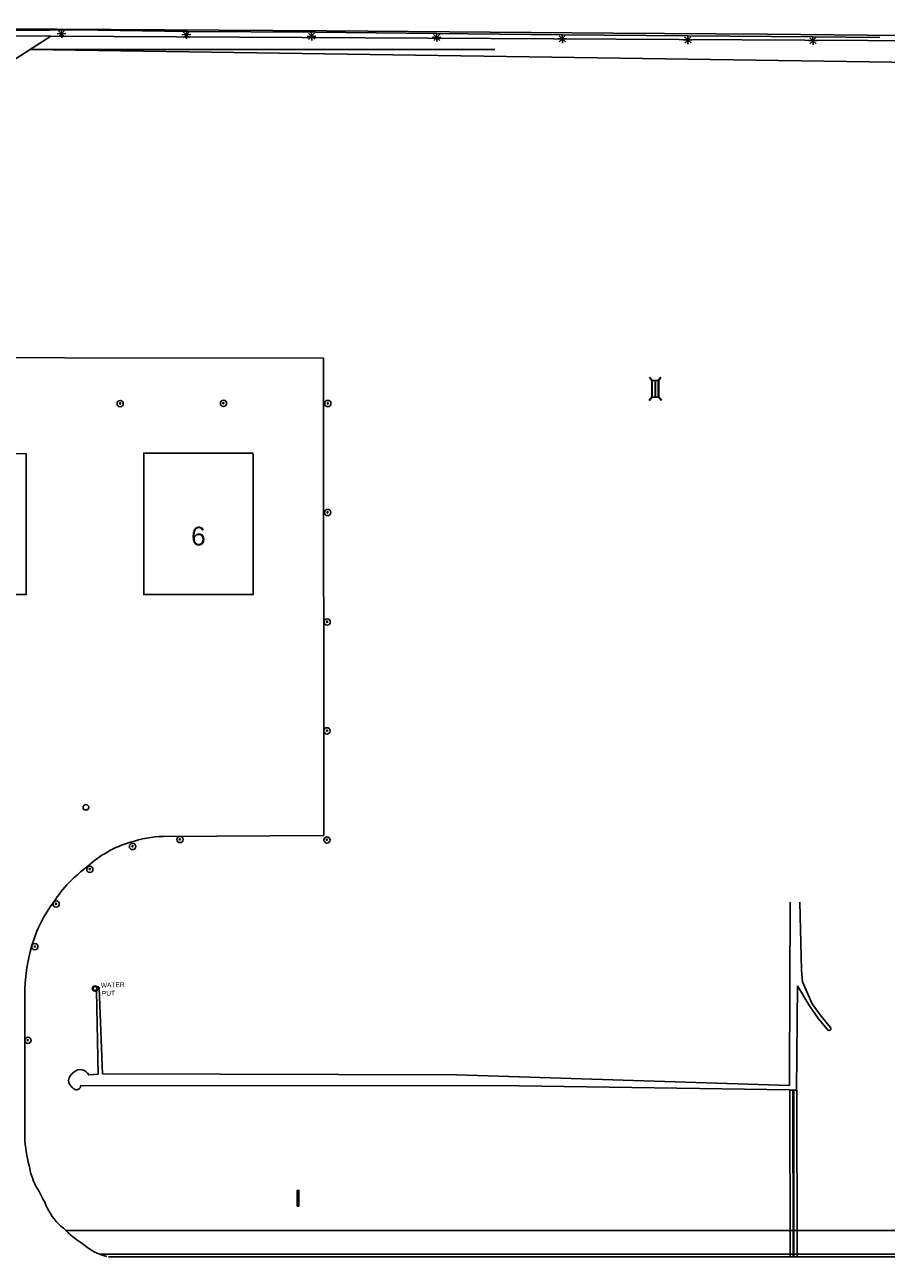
# Model space of a CAD drawing. Header units: metres. Extents: x 711 to 831, y 126 to 250.
# Tile 12 of 39: x 749 to 755, y 205 to 213. Entities that reach past the tile are written whole.
import ezdxf

# ---------------------------------------------------------------- set-up
doc = ezdxf.new("R2010")
doc.units = ezdxf.units.M
doc.layers.get('0').update_dxf_attribs({"color": 253, "linetype": 'CONTINUOUS'})
for name, color, linetype in [('FOUT', 253, 'CONTINUOUS'), ('x-Exist-Demolish$0$10-WEG', 253, 'CONTINUOUS'), ('x-Exist-Demolish$0$17-ITEMS', 253, 'CONTINUOUS'), ('x-Exist-Demolish$0$2', 253, 'CONTINUOUS'), ('x-Exist-Demolish$0$20-KAVEL', 253, 'CONTINUOUS'), ('x-Exist-Demolish$0$217', 253, 'CONTINUOUS'), ('x-Exist-Demolish$0$721', 253, 'CONTINUOUS'), ('x-Exist-Demolish$0$722', 253, 'CONTINUOUS'), ('x-Exist-Demolish$0$724', 253, 'CONTINUOUS'), ('x-Exist-Demolish$0$725', 253, 'CONTINUOUS'), ('x-Exist-Demolish$0$737', 253, 'CONTINUOUS'), ('x-Exist-Demolish$0$749', 253, 'CONTINUOUS'), ('x-Exist-Demolish$0$759', 253, 'CONTINUOUS'), ('x-Exist-Demolish$0$776', 253, 'CONTINUOUS'), ('x-Exist-Demolish$0$796', 253, 'CONTINUOUS'), ('x-Exist-Demolish$0$NEO', 253, 'CONTINUOUS'), ('x-Exist-Demolish$0$RASTER', 253, 'x-Exist-Demolish$0$NIEUW$0$FENCE')]:
    doc.layers.add(name, color=color, linetype=linetype)
doc.styles.add('x-Exist-Demolish$0$NIEUW$0$STANDARD', font='arial.ttf')
doc.styles.add('x-Exist-Demolish$0$Standard', font='arial.ttf')
doc.linetypes.add('x-Exist-Demolish$0$NIEUW$0$FENCE', pattern='A,12.5,-2.5,["X",x-Exist-Demolish$0$NIEUW$0$STANDARD,S=1.8,R=0,X=0,Y=-0.9],-3.75', length=18.75)

msp = doc.modelspace()

# ---------------------------------------------------------------- linework, layer by layer
msp.add_lwpolyline([(750.9262, 204.9846), (750.9262, 205.0866), (750.9364, 205.0866), (750.9364, 204.9846), (750.9262, 204.9846)])
at = {"layer": 'FOUT'}
msp.add_line((755.8983, 212.4212), (749.1861, 212.5196), dxfattribs=at)
at = {"layer": 'x-Exist-Demolish$0$10-WEG'}
for points in [[(749.0075, 212.6544), (751.1187, 212.642)], [(751.1187, 212.642), (752.981, 212.6271)], [(752.981, 212.6271), (753.9902, 212.6206), (755.0714, 212.6096)]]:
    msp.add_lwpolyline(points, dxfattribs=at)
at = {"layer": 'x-Exist-Demolish$0$17-ITEMS'}
msp.add_circle((749.5492, 207.5821), 0.0186, dxfattribs=at)
at = {"layer": 'x-Exist-Demolish$0$2'}
for points, invisible_edges in [([(818.9406, 126.0717), (745.7354, 224.7199), (745.7144, 224.5981), (745.7065, 224.5215)], 9), ([(818.9406, 126.0717), (745.7065, 224.5215), (745.7029, 224.4367), (745.7071, 224.3665)], 9), ([(818.9406, 126.0717), (745.7071, 224.3665), (745.71, 224.2716), (745.6982, 224.1845)], 9), ([(818.9406, 126.0717), (745.6982, 224.1845), (745.6789, 224.1405), (745.654, 224.0778)], 9), ([(818.9406, 126.0717), (745.654, 224.0778), (745.6417, 224.0071), (745.6305, 223.8333)], 9), ([(818.9406, 126.0717), (745.6305, 223.8333), (745.6229, 223.7442), (745.6089, 223.6632)], 9), ([(818.9406, 126.0717), (745.6089, 223.6632), (745.6038, 223.6259), (745.6071, 223.5867)], 9), ([(818.9406, 126.0717), (745.5823, 223.5178), (745.5727, 223.4976), (745.5779, 223.4626)], 9), ([(818.9406, 126.0717), (745.6071, 223.5867), (745.598, 223.5472), (745.5823, 223.5178)], 9), ([(818.9406, 126.0717), (745.5779, 223.4626), (745.5709, 223.4232), (745.5581, 223.3691)], 9), ([(818.9406, 126.0717), (745.5581, 223.3691), (745.5305, 223.1905), (745.4962, 222.9643)], 9), ([(818.9406, 126.0717), (745.4962, 222.9643), (745.4798, 222.7242), (745.4544, 222.4052)], 9), ([(818.9406, 126.0717), (745.4544, 222.4052), (745.4322, 222.1195), (745.4213, 221.9335)], 9), ([(818.9406, 126.0717), (740.7537, 213.8783), (740.6035, 213.7606), (740.3713, 213.5794)], 9), ([(818.9406, 126.0717), (740.3713, 213.5794), (740.1665, 213.4366), (739.8765, 213.2757)], 9), ([(818.9406, 126.0717), (739.8765, 213.2757), (739.7556, 213.1971), (739.2435, 212.7437)], 9), ([(818.9406, 126.0717), (739.2435, 212.7437), (738.787, 212.3911), (737.9999, 211.7832)], 11), ([(818.9406, 126.0717), (737.9999, 211.7832), (737.8018, 211.6384), (737.3412, 211.3469)], 9), ([(818.9406, 126.0717), (737.3412, 211.3469), (736.8597, 211.0391), (736.1636, 210.5508)], 9), ([(818.9406, 126.0717), (736.1636, 210.5508), (734.8105, 209.5678), (734.1485, 209.0828)], 9), ([(818.9406, 126.0717), (734.1485, 209.0828), (733.4724, 208.5863), (732.7807, 208.1003)], 9), ([(818.9406, 126.0717), (732.7807, 208.1003), (732.0381, 207.3804), (731.5357, 206.8935)], 9), ([(818.9406, 126.0717), (731.5357, 206.8935), (731.1957, 206.5659), (731.0221, 206.3873)], 9), ([(818.9406, 126.0717), (731.0221, 206.3873), (730.2538, 205.595), (729.9038, 205.234)], 9), ([(818.9406, 126.0717), (729.9038, 205.234), (729.6272, 204.9598), (729.2522, 204.5742)], 9)]:
    msp.add_3dface(points, dxfattribs=dict(at, invisible_edges=invisible_edges))
at = {"layer": 'x-Exist-Demolish$0$20-KAVEL'}
for points in [[(749.3211, 212.6063), (746.2279, 210.6203)], [(747.2839, 212.6156), (749.3211, 212.6063)], [(749.3211, 212.6063), (755.051, 212.5754)]]:
    msp.add_lwpolyline(points, dxfattribs=at)
at = {"layer": 'x-Exist-Demolish$0$217'}
for points in [[(749.3614, 212.622), (749.4182, 212.6237)], [(749.3907, 212.6229), (749.3699, 212.6424)], [(749.3907, 212.6229), (749.3712, 212.6021)], [(749.3916, 212.5953), (749.3899, 212.6504)], [(749.4103, 212.6436), (749.3908, 212.6229)], [(749.4115, 212.6033), (749.3908, 212.6229)], [(750.2044, 212.616), (750.1836, 212.6356)], [(750.2052, 212.5885), (750.2035, 212.6435)], [(750.2239, 212.6368), (750.2044, 212.616)], [(751.0195, 212.6062), (750.9987, 212.6258)], [(751.0203, 212.5787), (751.0186, 212.6337)], [(751.039, 212.627), (751.0195, 212.6062)], [(751.835, 212.5712), (751.8333, 212.6262)], [(750.175, 212.6151), (750.2319, 212.6168)], [(750.2044, 212.616), (750.1848, 212.5952)], [(750.2252, 212.5964), (750.2044, 212.616)], [(750.9901, 212.6053), (751.047, 212.6071)], [(751.0195, 212.6062), (750.9999, 212.5854)], [(751.0403, 212.5867), (751.0195, 212.6062)], [(751.8048, 212.5978), (751.8617, 212.5995)], [(751.8341, 212.5987), (751.8133, 212.6182)], [(751.8341, 212.5987), (751.8146, 212.5779)], [(751.8537, 212.6195), (751.8342, 212.5987)], [(751.8549, 212.5791), (751.8342, 212.5987)], [(752.6228, 212.5889), (752.6797, 212.5907)], [(752.6521, 212.5898), (752.6313, 212.6094)], [(752.6521, 212.5898), (752.6326, 212.569)], [(752.653, 212.5623), (752.6513, 212.6174)], [(752.6717, 212.6106), (752.6522, 212.5899)], [(752.6729, 212.5703), (752.6522, 212.5899)], [(753.4411, 212.5814), (753.498, 212.5832)], [(753.4705, 212.5823), (753.4497, 212.6019)], [(753.4705, 212.5823), (753.4509, 212.5615)], [(753.4713, 212.5548), (753.4696, 212.6098)], [(753.49, 212.6031), (753.4705, 212.5823)], [(753.4913, 212.5628), (753.4705, 212.5823)], [(754.2561, 212.5764), (754.313, 212.5781)], [(754.2855, 212.5773), (754.2647, 212.5969)], [(754.2855, 212.5773), (754.2659, 212.5565)], [(754.2863, 212.5498), (754.2846, 212.6048)], [(754.305, 212.5981), (754.2855, 212.5773)], [(754.3063, 212.5577), (754.2855, 212.5773)]]:
    msp.add_lwpolyline(points, dxfattribs=at)
at = {"layer": 'x-Exist-Demolish$0$721'}
for points in [[(753.2231, 210.3833), (753.2211, 210.3818)], [(753.2211, 210.3818), (753.235, 210.3633)], [(753.2231, 210.3833), (753.238, 210.3633)], [(753.235, 210.3633), (753.2811, 210.3633)], [(753.235, 210.3633), (753.235, 210.2559)], [(753.238, 210.3633), (753.238, 210.2558)], [(753.2568, 210.3633), (753.2568, 210.2558)], [(753.2599, 210.3633), (753.2598, 210.2558)], [(753.293, 210.3833), (753.278, 210.3633)], [(753.278, 210.3633), (753.278, 210.2558)], [(753.2811, 210.3633), (753.281, 210.2559)], [(753.2949, 210.3818), (753.2811, 210.3633)], [(753.293, 210.3833), (753.2949, 210.3818)], [(753.235, 210.2559), (753.218, 210.2353)], [(753.2199, 210.2337), (753.218, 210.2353)], [(753.238, 210.2558), (753.2199, 210.2337)], [(753.238, 210.2558), (753.278, 210.2558)], [(753.278, 210.2558), (753.2962, 210.2338)], [(753.281, 210.2559), (753.2981, 210.2354)], [(753.2962, 210.2338), (753.2981, 210.2354)], [(754.1351, 205.7396), (754.1367, 204.6531)], [(754.1553, 205.7396), (754.1569, 204.6531)], [(754.1598, 205.7403), (754.1615, 204.6531)], [(754.18, 205.7404), (754.1817, 204.6531)]]:
    msp.add_lwpolyline(points, dxfattribs=at)
at = {"layer": 'x-Exist-Demolish$0$722'}
for points in [[(749.635, 204.6716), (756.6172, 204.6718)], [(749.6967, 204.6529), (781.8798, 204.654)]]:
    msp.add_lwpolyline(points, dxfattribs=at)
at = {"layer": 'x-Exist-Demolish$0$724'}
for centre in [(749.7721, 210.214), (750.4451, 210.2153), (751.1249, 210.2146), (751.123, 209.5043), (751.1204, 208.7917), (751.1197, 208.0818), (750.1612, 207.374), (749.8527, 207.3282), (751.119, 207.3712), (749.5743, 207.1803), (749.355, 206.9535), (749.2162, 206.6758), (749.1711, 206.0654)]:
    msp.add_circle(centre, 0.00408, dxfattribs=at)
at = {"layer": 'x-Exist-Demolish$0$725'}
for points in [[(754.1342, 205.7396), (754.1809, 205.7404)], [(749.4193, 204.8245), (756.5829, 204.8248)]]:
    msp.add_lwpolyline(points, dxfattribs=at)
at = {"layer": 'x-Exist-Demolish$0$749'}
for points in [[(749.0596, 212.6442), (749.2388, 212.645)], [(749.2388, 212.645), (749.3127, 212.6466)], [(749.3127, 212.6466), (749.3957, 212.6482)], [(749.3957, 212.6482), (749.4834, 212.6476)], [(749.4834, 212.6476), (750.2039, 212.6383)], [(750.2039, 212.6383), (751.0452, 212.6323)], [(751.0452, 212.6323), (751.8353, 212.6247)], [(751.8353, 212.6247), (752.6522, 212.6145)], [(752.6522, 212.6145), (753.4715, 212.6097)], [(753.4715, 212.6097), (754.2844, 212.6032)], [(754.2844, 212.6032), (754.7215, 212.5977)]]:
    msp.add_lwpolyline(points, dxfattribs=at)
at = {"layer": 'x-Exist-Demolish$0$759'}
for centre, radius in [((750.2044, 212.616), 0.0051), ((749.7724, 210.2127), 0.0204), ((750.4455, 210.214), 0.0204), ((751.1253, 210.2133), 0.0204), ((751.1234, 209.5031), 0.0204), ((751.1208, 208.7904), 0.0204), ((751.12, 208.0805), 0.0204), ((750.1615, 207.3728), 0.0204), ((751.1194, 207.3699), 0.0204), ((749.853, 207.3269), 0.0204), ((749.5747, 207.179), 0.0204), ((749.3554, 206.9523), 0.0204), ((749.2165, 206.6745), 0.0204), ((749.1715, 206.0641), 0.0204)]:
    msp.add_circle(centre, radius, dxfattribs=at)
at = {"layer": 'x-Exist-Demolish$0$776'}
for radius in [0.0173, 0.0122]:
    msp.add_circle((749.6084, 206.4017), radius, dxfattribs=at)
at = {"layer": 'x-Exist-Demolish$0$NEO'}
msp.add_line((751.0965, 210.5097), (751.0981, 207.3991), dxfattribs=at)
for points in [[(747.7229, 210.5136), (751.0965, 210.5097)], [(749.1604, 209.8867), (749.1604, 208.9685), (748.4484, 208.9691), (748.4469, 209.8865), (749.1604, 209.8867)], [(750.6396, 209.8863), (750.6396, 208.969), (749.9256, 208.9689), (749.9258, 209.89), (750.6396, 209.8901)], [(754.1327, 205.7702), (754.132, 205.8375), (754.135, 206.402), (754.1375, 206.9654)], [(754.2113, 206.5214), (754.2004, 206.9654)], [(754.1784, 205.7418), (754.184, 206.4184)], [(754.3789, 206.137), (754.3212, 206.2037), (754.2577, 206.2956), (754.184, 206.4184)], [(749.1515, 206.3558), (749.1509, 205.4318)], [(749.6175, 206.3869), (749.629, 205.843)], [(749.6576, 205.8449), (751.965, 205.8385), (754.1327, 205.7702)], [(754.1318, 205.7414), (752.3705, 205.7685), (749.5155, 205.7704)]]:
    msp.add_lwpolyline(points, dxfattribs=at)
for points in [[(751.0981, 207.3991), (750.053, 207.3933, 0.06854), (749.8394, 207.3549, 0.115705), (749.5613, 207.1983, 0.091379), (749.3392, 206.9654, 0.095828), (749.1973, 206.6814, 0.073322), (749.1515, 206.3558)], [(754.2113, 206.5214), (754.2174, 206.4459), (754.2811, 206.3022), (754.3386, 206.222), (754.3997, 206.1481, -1.227947), (754.3789, 206.137, -1.600684)], [(749.6224, 206.4119, -0.513262), (749.6361, 206.4045), (749.6576, 205.8449)], [(749.5155, 205.7704, -0.637579), (749.4707, 205.7484, -0.048449), (749.4475, 205.7712, -0.367961), (749.4479, 205.8346, -0.034565), (749.4707, 205.8576, -0.489672), (749.5678, 205.8389), (749.629, 205.843)], [(749.1509, 205.4318, 0.057455), (749.1798, 205.2487, 0.073558), (749.2234, 205.1131, -0.032607), (749.2974, 204.9733, 0.127507), (749.4036, 204.8406, 0.066096), (749.5332, 204.7349, 0.123064), (749.6846, 204.6556)]]:
    msp.add_lwpolyline(points, format="xyb", dxfattribs=at)
at = {"layer": 'x-Exist-Demolish$0$RASTER'}
for points in [[(746.2279, 210.6203), (749.1861, 212.5196)], [(749.1861, 212.5196), (752.2129, 212.5207)]]:
    msp.add_lwpolyline(points, dxfattribs=at)

# ---------------------------------------------------------------- texts
at = {"layer": 'x-Exist-Demolish$0$737', "style": 'x-Exist-Demolish$0$Standard'}
msp.add_text('6', height=0.1224, rotation=0.00652, dxfattribs=at).set_placement((750.2345, 209.2885))
at = {"layer": 'x-Exist-Demolish$0$796', "style": 'x-Exist-Demolish$0$Standard'}
for s, p in [('WATER', (749.6468, 206.4075)), ('PUT', (749.6542, 206.3542))]:
    msp.add_text(s, height=0.03059, rotation=1.75149, dxfattribs=at).set_placement(p)

doc.saveas('drawing.dxf')
